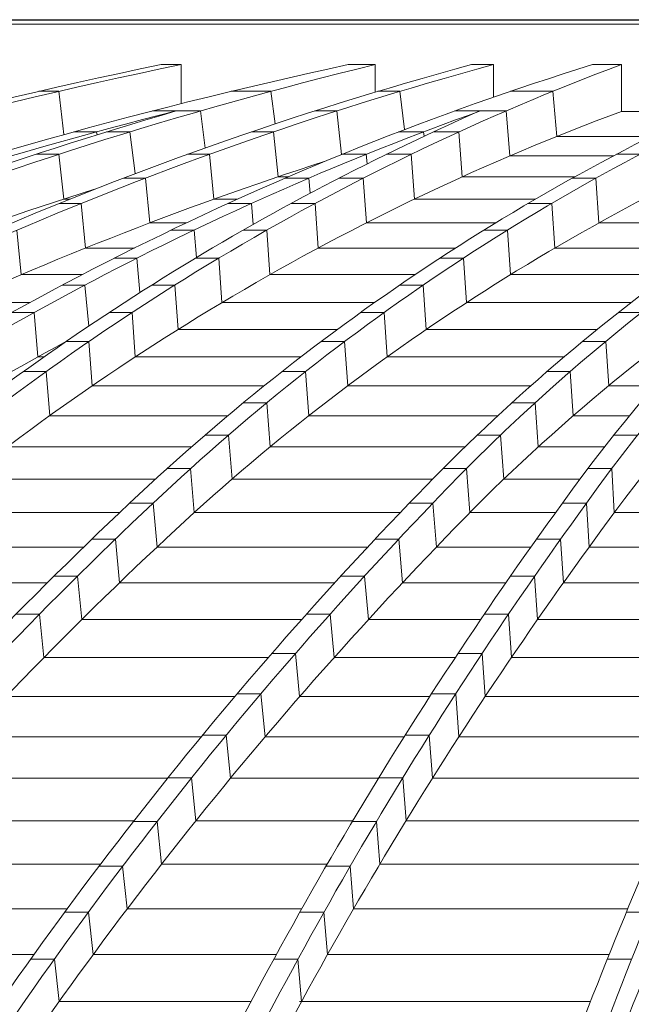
# Model space of a CAD drawing. Header units: millimetres. Extents: x 27034 to 255531, y -206966 to 210227.
# Tile 28 of 87: x 110848 to 111938, y 36768 to 38524. Entities that reach past the tile are written whole.
import ezdxf

# ---------------------------------------------------------------- set-up
doc = ezdxf.new("R2010")
doc.units = ezdxf.units.MM
doc.header["$LTSCALE"] = 0.05
doc.layers.get('0').update_dxf_attribs({"lineweight": 0})

# ---------------------------------------------------------------- blocks, each defined once
blk = doc.blocks.new('fhjkjhjk')
at = {"elevation": -8576.5}
for points in [[(-7175.3, 27698.4), (-3019.9, 27698.4)], [(-7174.6, 27699.1), (-3019.9, 27699.1)], [(-7168.2, 27691.4), (-3019.9, 27691.4)], [(-5440.4, 27619), (-5476, 27619)], [(-5440.4, 27619), (-5440.4, 27549.4)], [(-5094.6, 27619), (-5142.8, 27619)], [(-5094.6, 27619), (-5094.6, 27569.8)], [(-4883.6, 27619), (-4922.8, 27619)], [(-4883.6, 27619), (-4883.6, 27561)], [(-4655.5, 27619), (-4706.7, 27619)], [(-4655.5, 27619), (-4655.5, 27535.6)], [(-5658.4, 27571.4), (-5694, 27571.4)], [(-5658.4, 27571.4), (-5649.5, 27494.2)], [(-5280.8, 27571.4), (-5351.4, 27571.4)], [(-5280.8, 27571.4), (-5273.1, 27513.2)], [(-5050.3, 27571.4), (-5089.5, 27571.4)], [(-5050.3, 27571.4), (-5042.2, 27503.1)], [(-4777.8, 27571.4), (-4853.3, 27571.4)], [(-4777.8, 27571.4), (-4770.8, 27491.1)], [(-5405.9, 27536.5), (-5491.3, 27536.5)], [(-5405.9, 27536.5), (-5397.8, 27470.3)], [(-5162.7, 27536.5), (-5201.9, 27536.5)], [(-5162.7, 27536.5), (-5154.6, 27458.7)], [(-4860.9, 27536.5), (-4952.5, 27536.5)], [(-4860.9, 27536.5), (-4854.4, 27456.3)], [(-4655.5, 27535.6), (-4511.5, 27535.6)], [(-5591.2, 27499.1), (-5631.9, 27499.1)], [(-5591.2, 27499.1), (-5590.5, 27493.9)], [(-5531.9, 27499.1), (-5573.8, 27499.1)], [(-5531.9, 27499.1), (-5522.4, 27424.6)], [(-5276, 27499.1), (-5315.2, 27499.1)], [(-5276, 27499.1), (-5267.7, 27419)], [(-5008.2, 27499.1), (-5052.7, 27499.1)], [(-5008.2, 27499.1), (-5007.4, 27491.2)], [(-4945.1, 27499.1), (-4990.6, 27499.1)], [(-4945.1, 27499.1), (-4939.1, 27419)], [(-4602.5, 27491.1), (-4770.8, 27491.1)], [(-5658.4, 27459.1), (-5699.2, 27459.1)], [(-5658.4, 27459.1), (-5649.6, 27379.2)], [(-5389.9, 27459.1), (-5429.1, 27459.1)], [(-5389.9, 27459.1), (-5381.9, 27379.2)], [(-5110.3, 27459.1), (-5153.6, 27459.1)], [(-5110.3, 27459.1), (-5108.8, 27442.1)], [(-5030.2, 27459.1), (-5074.4, 27459.1)], [(-5030.2, 27459.1), (-5024.4, 27379.2)], [(-4669.7, 27456.3), (-4854.4, 27456.3)], [(-4622.5, 27459.1), (-4664.4, 27459.1)], [(-5504.2, 27416.6), (-5543.4, 27416.6)], [(-5504.2, 27416.6), (-5496.4, 27336.8)], [(-5249.4, 27419), (-5267.7, 27419)], [(-5212.7, 27416.6), (-5254.9, 27416.6)], [(-5212.7, 27416.6), (-5210.4, 27389.7)], [(-5115.7, 27416.6), (-5159.1, 27416.6)], [(-5115.7, 27416.6), (-5110.2, 27336.8)], [(-4738.4, 27419), (-4939.1, 27419)], [(-4700.8, 27416.6), (-4742.7, 27416.6)], [(-4700.8, 27416.6), (-4695.5, 27336.8)], [(-5638.9, 27379.2), (-5649.6, 27379.2)], [(-5339.7, 27379.2), (-5381.9, 27379.2)], [(-4808.4, 27379.2), (-5024.4, 27379.2)], [(-5618.6, 27371.6), (-5657.8, 27371.6)], [(-5618.6, 27371.6), (-5611, 27291.9)], [(-5315.1, 27371.6), (-5356.5, 27371.6)], [(-5315.1, 27371.6), (-5312, 27333.9)], [(-5201.6, 27371.6), (-5244.1, 27371.6)], [(-5201.6, 27371.6), (-5196.2, 27291.9)], [(-4779.5, 27371.6), (-4821.4, 27371.6)], [(-4779.5, 27371.6), (-4774.3, 27291.9)], [(-5431.3, 27336.8), (-5496.4, 27336.8)], [(-4879.3, 27336.8), (-5110.2, 27336.8)], [(-4441.7, 27336.8), (-4695.5, 27336.8)], [(-5733.2, 27324), (-5725.5, 27244.5)], [(-5417.4, 27324), (-5458.2, 27324)], [(-5417.4, 27324), (-5413.3, 27274.8)], [(-5287.6, 27324), (-5329.5, 27324)], [(-5287.6, 27324), (-5282.1, 27244.5)], [(-4858.3, 27324), (-4900.1, 27324)], [(-4858.3, 27324), (-4853, 27244.5)], [(-5523.8, 27291.9), (-5611, 27291.9)], [(-4951, 27291.9), (-5196.2, 27291.9)], [(-4506.9, 27291.9), (-4774.3, 27291.9)], [(-5519.4, 27273.9), (-5559.7, 27273.9)], [(-5519.4, 27273.9), (-5559.7, 27273.9)], [(-5519.4, 27273.9), (-5514.2, 27212.4)], [(-5373.5, 27273.9), (-5414.9, 27273.9)], [(-5373.5, 27273.9), (-5414.9, 27273.9)], [(-5373.5, 27273.9), (-5368, 27194.6)], [(-4937, 27273.9), (-4978.9, 27273.9)], [(-4937, 27273.9), (-4978.9, 27273.9)], [(-4937, 27273.9), (-4931.7, 27194.6)], [(-5616.9, 27244.5), (-5725.5, 27244.5)], [(-5023.2, 27244.5), (-5282.1, 27244.5)], [(-4572.5, 27244.5), (-4853, 27244.5)], [(-5612.4, 27225.9), (-5652.4, 27225.9)], [(-5612.4, 27225.9), (-5604.9, 27152.9)], [(-5451.8, 27225.9), (-5492.9, 27225.9)], [(-5451.8, 27225.9), (-5446, 27146.8)], [(-5008.8, 27225.9), (-5050.7, 27225.9)], [(-5008.8, 27225.9), (-5003.3, 27146.8)], [(-5710.5, 27194.6), (-5839.8, 27194.6)], [(-5095.7, 27194.6), (-5368, 27194.6)], [(-4638.4, 27194.6), (-4931.7, 27194.6)], [(-5702.8, 27176.9), (-5742.5, 27176.9)], [(-5702.8, 27176.9), (-5695.9, 27097.9)], [(-5528, 27176.9), (-5568.9, 27176.9)], [(-5528, 27176.9), (-5522.3, 27097.9)], [(-5078.6, 27176.9), (-5120.5, 27176.9)], [(-5078.6, 27176.9), (-5073.1, 27097.9)], [(-4619.4, 27176.9), (-4661, 27176.9)], [(-5161.9, 27146.8), (-5446, 27146.8)], [(-4698.6, 27146.8), (-5003.3, 27146.8)], [(-5604.8, 27125.3), (-5645.5, 27125.3)], [(-5604.8, 27125.3), (-5598.9, 27046.5)], [(-5148.9, 27125.3), (-5190.7, 27125.3)], [(-5148.9, 27125.3), (-5143.2, 27046.5)], [(-4683.4, 27125.3), (-4724.8, 27125.3)], [(-4683.4, 27125.3), (-4678.1, 27046.5)], [(-5684.9, 27097.9), (-5695.9, 27097.9)], [(-5226.8, 27097.9), (-5522.3, 27097.9)], [(-4757.5, 27097.9), (-5073.1, 27097.9)], [(-5681, 27071.7), (-5721.7, 27071.7)], [(-5681, 27071.7), (-5674.8, 26993)], [(-5218.6, 27071.7), (-5260.5, 27071.7)], [(-5218.6, 27071.7), (-5212.7, 26993)], [(-4746.7, 27071.7), (-4788, 27071.7)], [(-4746.7, 27071.7), (-4741.2, 26993)], [(-5292.2, 27046.5), (-5598.9, 27046.5)], [(-4816.8, 27046.5), (-5143.2, 27046.5)], [(-4595.9, 27046.5), (-4678.1, 27046.5)], [(-5287.7, 27016), (-5329.6, 27016)], [(-5287.7, 27016), (-5281.6, 26937.5)], [(-4809.3, 27016), (-4850.7, 27016)], [(-4809.3, 27016), (-4803.6, 26937.5)], [(-5357.2, 26993), (-5674.8, 26993)], [(-4875.7, 26993), (-5212.7, 26993)], [(-4640.8, 26993), (-4741.2, 26993)], [(-5356.1, 26958.3), (-5398, 26958.3)], [(-5356.1, 26958.3), (-5349.7, 26880)], [(-4871, 26958.3), (-4912.6, 26958.3)], [(-4871, 26958.3), (-4865.1, 26880)], [(-4626.7, 26958.3), (-4668.8, 26958.3)], [(-5421.9, 26937.5), (-5750.2, 26937.5)], [(-4934.2, 26937.5), (-5281.6, 26937.5)], [(-4685.3, 26937.5), (-4803.6, 26937.5)], [(-5423.8, 26898.6), (-5465.6, 26898.6)], [(-5423.8, 26898.6), (-5417.1, 26820.4)], [(-4931.8, 26898.6), (-4973.7, 26898.6)], [(-4931.8, 26898.6), (-4925.6, 26820.4)], [(-4672.7, 26898.6), (-4715.2, 26898.6)], [(-4672.7, 26898.6), (-4668.1, 26820.4)], [(-5486, 26880), (-5824.8, 26880)], [(-4992.1, 26880), (-5349.7, 26880)], [(-4729.1, 26880), (-4865.1, 26880)], [(-5490.5, 26836.8), (-5532.4, 26836.8)], [(-5490.5, 26836.8), (-5532.4, 26836.8)], [(-5490.5, 26836.8), (-5483.5, 26758.8)], [(-4991.6, 26836.8), (-5033.8, 26836.8)], [(-4991.6, 26836.8), (-5033.8, 26836.8)], [(-4991.6, 26836.8), (-4985.1, 26758.8)], [(-4717.7, 26836.8), (-4760.7, 26836.8)], [(-4717.7, 26836.8), (-4760.7, 26836.8)], [(-4717.7, 26836.8), (-4712.9, 26758.8)], [(-5549.7, 26820.4), (-5898.7, 26820.4)], [(-5049.5, 26820.4), (-5417.1, 26820.4)], [(-4772.6, 26820.4), (-4925.6, 26820.4)], [(-4311.6, 26820.4), (-4668.1, 26820.4)], [(-5614.1, 26758.8), (-5971.7, 26758.8)], [(-5557.7, 26772.9), (-5599.5, 26772.9)], [(-5557.7, 26772.9), (-5550.4, 26695.2)], [(-5107.7, 26758.8), (-5483.5, 26758.8)], [(-5052.3, 26772.9), (-5094.6, 26772.9)], [(-5052.3, 26772.9), (-5045.6, 26695.2)], [(-4816.7, 26758.8), (-4985.1, 26758.8)], [(-4763.8, 26772.9), (-4806.7, 26772.9)], [(-4763.8, 26772.9), (-4758.8, 26695.2)], [(-4343.9, 26758.8), (-4712.9, 26758.8)], [(-5625.2, 26707), (-5667.1, 26707)], [(-5625.2, 26707), (-5617.8, 26629.4)], [(-5113.5, 26707), (-5155.7, 26707)], [(-5113.5, 26707), (-5106.6, 26629.4)], [(-4810.2, 26707), (-4853.2, 26707)], [(-4810.2, 26707), (-4805, 26629.4)], [(-5679, 26695.2), (-6045.1, 26695.2)], [(-5166.5, 26695.2), (-5550.4, 26695.2)], [(-4861.4, 26695.2), (-5045.6, 26695.2)], [(-4376.6, 26695.2), (-4758.8, 26695.2)], [(-5693.1, 26639), (-5734.9, 26639)], [(-5693.1, 26639), (-5685.4, 26561.7)], [(-5174.9, 26639), (-5217.1, 26639)], [(-5174.9, 26639), (-5167.8, 26561.7)], [(-4856.9, 26639), (-4899.9, 26639)], [(-4856.9, 26639), (-4851.6, 26561.7)], [(-5225.7, 26629.4), (-5617.8, 26629.4)], [(-4906.4, 26629.4), (-5106.6, 26629.4)], [(-4409.6, 26629.4), (-4805, 26629.4)], [(-5236.5, 26569.1), (-5278.8, 26569.1)], [(-5236.5, 26569.1), (-5229.3, 26492)], [(-4903.8, 26569.1), (-4946.8, 26569.1)], [(-4903.8, 26569.1), (-4898.4, 26492)], [(-5285.2, 26561.7), (-5685.4, 26561.7)], [(-4951.7, 26561.7), (-5167.8, 26561.7)], [(-4442.8, 26561.7), (-4851.6, 26561.7)], [(-5298.3, 26497.1), (-5340.5, 26497.1)], [(-5298.3, 26497.1), (-5290.8, 26420.3)], [(-4950.9, 26497.1), (-4993.9, 26497.1)], [(-4950.9, 26497.1), (-4945.3, 26420.3)], [(-5344.9, 26492), (-5753.2, 26492)], [(-4997.2, 26492), (-5229.3, 26492)], [(-4476.3, 26492), (-4898.4, 26492)], [(-5404.7, 26420.3), (-5821.1, 26420.3)], [(-5360.1, 26423.2), (-5402.3, 26423.2)], [(-5360.1, 26423.2), (-5352.4, 26346.6)], [(-5042.9, 26420.3), (-5290.8, 26420.3)], [(-4998.1, 26423.2), (-5041.1, 26423.2)], [(-4998.1, 26423.2), (-4992.4, 26346.6)], [(-4509.8, 26420.3), (-4945.3, 26420.3)], [(-5464.6, 26346.6), (-5889.1, 26346.6)], [(-5421.8, 26347.2), (-5464.1, 26347.2)], [(-5421.8, 26346.6), (-5422.4, 26346.6)], [(-5421.8, 26347.2), (-5414, 26270.8)], [(-5088.6, 26346.6), (-5352.4, 26346.6)], [(-5045.3, 26347.2), (-5088.2, 26347.2)], [(-5045.3, 26347.2), (-5039.4, 26270.8)], [(-4543.5, 26346.6), (-4992.4, 26346.6)], [(-5524.5, 26270.8), (-5956.9, 26270.8)], [(-5483.5, 26269.3), (-5525.7, 26269.3)], [(-5483.5, 26269.3), (-5475.4, 26193.2)], [(-5134.4, 26270.8), (-5414, 26270.8)], [(-5092.3, 26269.3), (-5135.3, 26269.3)], [(-5092.3, 26269.3), (-5086.3, 26193.2)], [(-4577.1, 26270.8), (-5039.4, 26270.8)], [(-5584.2, 26193.2), (-6024.7, 26193.2)], [(-5544.8, 26189.5), (-5587, 26189.5)], [(-5544.8, 26189.5), (-5536.6, 26113.6)], [(-5180, 26193.2), (-5475.4, 26193.2)], [(-5139.2, 26189.5), (-5182.2, 26189.5)], [(-5139.2, 26189.5), (-5133, 26113.6)], [(-4610.7, 26193.2), (-5086.3, 26193.2)], [(-5643.7, 26113.6), (-6092.1, 26113.6)], [(-5225.5, 26113.6), (-5536.6, 26113.6)], [(-4644.1, 26113.6), (-5133, 26113.6)], [(-5605.8, 26107.7), (-5648.1, 26107.7)], [(-5605.8, 26107.7), (-5597.4, 26032.1)], [(-5185.8, 26107.7), (-5228.8, 26107.7)], [(-5185.8, 26107.7), (-5179.5, 26032.1)], [(-4603.1, 26107.7), (-4646.5, 26107.7)], [(-5702.9, 26032.1), (-6159.1, 26032.1)], [(-5666.5, 26023.9), (-5708.7, 26023.9)], [(-5666.5, 26023.9), (-5657.9, 25948.6)], [(-5270.7, 26032.1), (-5597.4, 26032.1)], [(-5232.1, 26023.9), (-5275.1, 26023.9)], [(-5232.1, 26023.9), (-5225.6, 25948.6)], [(-4677.3, 26032.1), (-5179.5, 26032.1)], [(-4637.1, 26023.9), (-4680.6, 26023.9)], [(-5315.6, 25948.6), (-5657.9, 25948.6)], [(-4710.3, 25948.6), (-5229.6, 25948.6)]]:
    blk.add_lwpolyline(points, dxfattribs=at)
for points in [[(-5476, 27619, 0.061936), (-7776.9, 26836.8, 0.050937), (-9813.6, 25576, 0.043534), (-11718.3, 23826.4, 0.037088), (-13455.2, 21621.1, 0.031856), (-14982.9, 19012.4)], [(-5440.4, 27619, 0.061935), (-7741.3, 26836.8, 0.050937), (-9778, 25576, 0.043536), (-11682.7, 23826.4, 0.037089), (-13419.6, 21621.1, 0.031857), (-14947.3, 19012.4)], [(-5142.8, 27619, 0.064033), (-7347.6, 26836.8, 0.051922), (-9298.6, 25576, 0.042903), (-11125.5, 23826.4, 0.0359), (-12786.1, 21621.1, 0.031172), (-14249.1, 19012.4)], [(-5094.6, 27619, 0.069507), (-7070.3, 26836.8, 0.05401), (-8819.1, 25576, 0.043608), (-10454.6, 23826.4, 0.035415), (-11946, 21621.1, 0.029326), (-13257.8, 19012.4)], [(-4922.8, 27619, 0.074832), (-6700, 26836.8, 0.055576), (-8273, 25576, 0.043071), (-9744.2, 23826.4, 0.033892), (-11085.7, 21621.1, 0.027439), (-12265.7, 19012.4)], [(-4883.6, 27619, 0.074834), (-6660.8, 26836.8, 0.055579), (-8233.8, 25576, 0.04307), (-9705, 23826.4, 0.033892), (-11046.5, 21621.1, 0.027439), (-12226.5, 19012.4)], [(-4706.7, 27619, 0.080869), (-6279.3, 26836.8, 0.056693), (-7671.4, 25576, 0.041891), (-8973.3, 23826.4, 0.031865), (-10160.4, 21621.1, 0.025214), (-11204.7, 19012.4)], [(-4655.5, 27619, 0.088749), (-5979.2, 26836.8, 0.056899), (-7150.4, 25576, 0.038599), (-8247.5, 23826.4, 0.027962), (-9244.2, 21621.1, 0.022107), (-10122.6, 19012.4)], [(-4322.7, 27619, 0.092351), (-5532.4, 26836.8, 0.056293), (-6603.1, 25576, 0.03774), (-7604.5, 23826.4, 0.026996), (-8517.6, 21621.1, 0.020557), (-9320.8, 19012.4)], [(-4280.9, 27619, 0.092351), (-5490.5, 26836.8, 0.056294), (-6561.3, 25576, 0.03774), (-7562.6, 23826.4, 0.026997), (-8475.8, 21621.1, 0.020557), (-9279, 19012.4)], [(-3937.6, 27619, 0.095728), (-5033.8, 26836.8, 0.055208), (-6003.9, 25576, 0.035193), (-6912.3, 23826.4, 0.024559), (-7738, 21621.1, 0.018916), (-8465.5, 19012.4)], [(-3883, 27619, 0.100998), (-4717.7, 26836.8, 0.049884), (-5456.6, 25576, 0.029939), (-6147.6, 23826.4, 0.020184), (-6777.7, 21621.1, 0.014863), (-7331.9, 19012.4)], [(-3690.6, 27619, 0.098402), (-4303, 26836.8, 0.041567), (-4845, 25576, 0.023437), (-5351.9, 23826.4, 0.021583), (-6024.8, 20365, 0.002477), (-6220.8, 19012.4)], [(-3647.1, 27619, 0.098402), (-4259.5, 26836.8, 0.041567), (-4801.5, 25576, 0.023437), (-5308.5, 23826.4, 0.015346), (-5770.7, 21621.1, 0.011126), (-6177.3, 19012.4)], [(-5448.9, 27536.5, 0.055235), (-7311.2, 26836.8, 0.051921), (-9262.2, 25576, 0.043033), (-11088.7, 23826.4, 0.036034), (-12749.8, 21621.1, 0.031172), (-14212.8, 19012.4)], [(-5449.2, 27536.5, 0.057888), (-7108.3, 26836.8, 0.05401), (-8857.1, 25576, 0.043608), (-10492.6, 23826.4, 0.035414), (-11984, 21621.1, 0.029326), (-13295.8, 19012.4)], [(-4906.5, 27536.5, 0.070662), (-6239, 26836.8, 0.056693), (-7631.1, 25576, 0.041891), (-8933, 23826.4, 0.031865), (-10120.1, 21621.1, 0.025214), (-11164.4, 19012.4)], [(-4907.7, 27536.5, 0.073823), (-6020.6, 26836.8, 0.056899), (-7191.9, 25576, 0.038712), (-8288.7, 23826.4, 0.02807), (-9285.6, 21621.1, 0.022107), (-10164, 19012.4)], [(-4655.5, 27535.6, 0.089584), (-5971.7, 26758.8, 0.056896), (-7139.2, 25502.1, 0.03937), (-8230.9, 23758.2, 0.028701), (-9226.2, 21559.9, 0.010136), (-9679.8, 20307.8, 0.008685), (-10101.8, 18959.5)], [(-4280.9, 27535.6, 0.093111), (-5483.5, 26758.8, 0.056297), (-6550.8, 25502.1, 0.037741), (-7549, 23758.2, 0.026997), (-8459.2, 21559.9, 0.020487), (-9260, 18959.5)], [(-4065.4, 27532.2, 0.085302), (-4991.6, 26836.8, 0.055208), (-5961.7, 25576, 0.035295), (-6869.8, 23826.4, 0.024654), (-7695.8, 21621.1, 0.018916), (-8423.2, 19012.4)], [(-4065.4, 27532.2, 0.081809), (-4760.7, 26836.8, 0.049884), (-5499.6, 25576, 0.029939), (-6190.6, 23826.4, 0.020184), (-6820.7, 21621.1, 0.014863), (-7374.9, 19012.4)], [(-3883, 27535.6, 0.101926), (-4712.9, 26758.8, 0.049884), (-5449.4, 25502.1, 0.029939), (-6138.1, 23758.2, 0.020184), (-6766.2, 21559.9, 0.014712), (-7318.8, 18959.5)], [(-3647.1, 27535.6, 0.099364), (-4255.9, 26758.8, 0.041567), (-4796.3, 25502.1, 0.023437), (-5301.5, 23758.2, 0.015346), (-5762.3, 21559.9, 0.011032), (-6167.7, 18959.5)], [(-5183.5, 27446.8, 0.063226), (-6650.4, 26758.8, 0.055579), (-8218.5, 25502.1, 0.04307), (-9684.9, 23758.2, 0.033892), (-11022.1, 21559.9, 0.0273), (-12198.6, 18959.5)], [(-5594.7, 27396.7, 0.052863), (-7058.8, 26758.8, 0.05401), (-8802.1, 25502.1, 0.043608), (-10432.3, 23758.2, 0.035415), (-11918.9, 21559.9, 0.029237), (-13226.8, 18959.5)], [(-4401.8, 27251.9, 0.056808), (-4985.1, 26758.8, 0.055211), (-5952.1, 25502.1, 0.035792), (-6856.2, 23758.2, 0.025088), (-7680.7, 21559.9, 0.018758), (-8406, 18959.5)], [(-5645.2, 27125.6, 0.032766), (-6230, 26758.8, 0.05669), (-7617.6, 25502.1, 0.04189), (-8915.2, 23758.2, 0.031864), (-10098.6, 21559.9, 0.025084), (-11139.7, 18959.5)]]:
    blk.add_lwpolyline(points, format="xyb", dxfattribs=at)

msp = doc.modelspace()

# ---------------------------------------------------------------- block references
at = {"color": 2}
msp.add_blockref('fhjkjhjk', (116576, 10824.6, 4380.3), dxfattribs=at)

doc.saveas('drawing.dxf')
